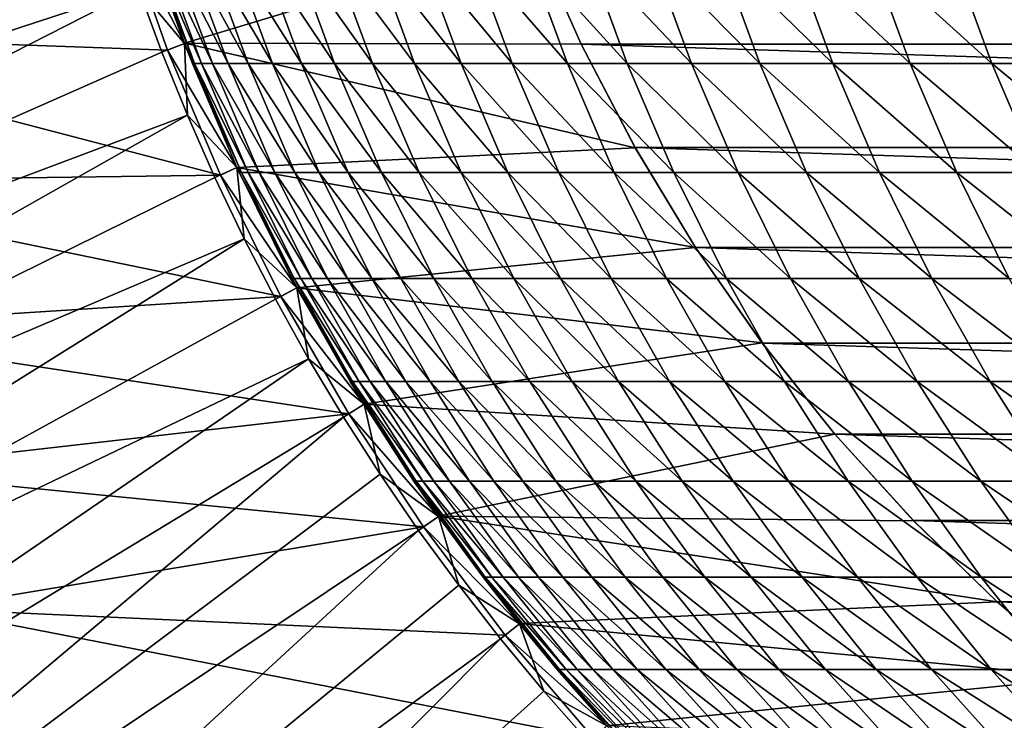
# Model space of a CAD drawing. Header units: metres. Extents: x -24 to 236, y -24 to 24.
# Tile 9 of 256: x -9.07 to -5.01, y -6.04 to -3.15. Entities that reach past the tile are written whole.
import ezdxf

# ---------------------------------------------------------------- set-up
doc = ezdxf.new("R2010")
doc.units = ezdxf.units.M
doc.layers.add('solid_10392024', color=7, linetype='CONTINUOUS')

msp = doc.modelspace()

# ---------------------------------------------------------------- linework, layer by layer
at = {"layer": 'solid_10392024'}
for points in [[(-8.8252, -2.219399, 9.4), (-13.758739, -3.083358, 4.4), (-13.568018, -3.836519, 4.4)], [(-8.75264, -2.490121, 9.4), (-8.8252, -2.219399, 9.4), (-13.568018, -3.836519, 4.4)], [(-8.75264, -2.490121, 9.4), (-13.568018, -3.836519, 4.4), (-13.33607, -4.578127, 4.4)], [(-8.671732, -2.758719, 9.4), (-8.75264, -2.490121, 9.4), (-13.33607, -4.578127, 4.4)], [(-8.647887, -2.751185), (-10.496452, -3.20536), (-10.668025, -2.577536)], [(-8.582698, -3.024443, 9.4), (-8.671732, -2.758719, 9.4), (-13.33607, -4.578127, 4.4)], [(-8.462241, -3.278084), (-10.496452, -3.20536), (-8.647887, -2.751185)], [(-8.392261, -3.251148, 0.009358), (-8.647909, -2.75114, 0.009358), (-8.576492, -2.72832, 0.009358)], [(-8.647909, -2.75114, 0.009358), (-8.462296, -3.277937, 0.009358), (-8.647887, -2.751185)], [(-8.392261, -3.251148, 0.009358), (-8.462296, -3.277937, 0.009358), (-8.647909, -2.75114, 0.009358)], [(-8.462296, -3.277937, 0.009358), (-8.462241, -3.278084), (-8.647887, -2.751185)], [(-8.392261, -3.251148, 9.4), (-8.576492, -2.72832, 9.4), (-8.582698, -3.024443, 9.4)], [(-8.576607, -2.727964), (-8.392534, -3.250433), (-8.576492, -2.72832, 0.009358)], [(-6.952072, -2.814016), (-8.392534, -3.250433), (-8.576607, -2.727964)], [(-8.576478, -2.728374, 57.5), (-8.576492, -2.72832, 9.4), (-8.392261, -3.251148, 9.4)], [(-8.392534, -3.250433), (-8.392261, -3.251148, 0.009358), (-8.576492, -2.72832, 0.009358)], [(-8.5281, -2.876024, 57.5), (-8.576478, -2.728374, 57.5), (-8.392261, -3.251148, 9.4)], [(-6.757118, -3.254424), (-8.392534, -3.250433), (-6.952072, -2.814016)], [(-6.757244, -3.254172, 0.009358), (-6.757118, -3.254424), (-6.952072, -2.814016)], [(-6.95188, -2.814492, 0.009358), (-6.757244, -3.254172, 0.009358), (-6.952072, -2.814016)], [(-6.95188, -2.814492, 0.009358), (6.95188, -2.814492, 0.009358), (6.757244, -3.254172, 0.009358)], [(-6.95188, -2.814492, 0.009358), (6.757244, -3.254172, 0.009358), (-6.757244, -3.254172, 0.009358)], [(-8.39225, -3.251175, 57.5), (-8.5281, -2.876024, 57.5), (-8.392261, -3.251148, 9.4)], [(-8.35053, -3.333961, 61.313538), (-8.51892, -2.876024, 61.31435), (-8.5281, -2.876024, 57.5)], [(-8.35053, -3.333961, 61.313538), (-8.5281, -2.876024, 57.5), (-8.39225, -3.251175, 57.5)], [(-8.323006, -3.333963, 65.126556), (-8.491391, -2.876026, 65.128174), (-8.51892, -2.876024, 61.31435)], [(-8.35053, -3.333961, 61.313538), (-8.323006, -3.333963, 65.126556), (-8.51892, -2.876024, 61.31435)], [(-8.277153, -3.333966, 68.938538), (-8.445528, -2.876028, 68.940971), (-8.491391, -2.876026, 65.128174)], [(-8.323006, -3.333963, 65.126556), (-8.277153, -3.333966, 68.938538), (-8.491391, -2.876026, 65.128174)], [(-8.212985, -3.333969, 72.74897), (-8.381347, -2.876031, 72.752213), (-8.445528, -2.876028, 68.940971)], [(-8.277153, -3.333966, 68.938538), (-8.212985, -3.333969, 72.74897), (-8.445528, -2.876028, 68.940971)], [(-8.130519, -3.333971, 76.557335), (-8.298863, -2.876032, 76.561378), (-8.381347, -2.876031, 72.752213)], [(-8.212985, -3.333969, 72.74897), (-8.130519, -3.333971, 76.557335), (-8.381347, -2.876031, 72.752213)], [(-8.02977, -3.333972, 80.363106), (-8.198092, -2.876033, 80.367966), (-8.298863, -2.876032, 76.561378)], [(-8.130519, -3.333971, 76.557335), (-8.02977, -3.333972, 80.363106), (-8.298863, -2.876032, 76.561378)], [(-7.910754, -3.333972, 84.165779), (-8.079051, -2.876034, 84.171455), (-8.198092, -2.876033, 80.367966)], [(-8.02977, -3.333972, 80.363106), (-7.910754, -3.333972, 84.165779), (-8.198092, -2.876033, 80.367966)], [(-7.773486, -3.333971, 87.964836), (-7.941754, -2.876033, 87.971321), (-8.079051, -2.876034, 84.171455)], [(-7.910754, -3.333972, 84.165779), (-7.773486, -3.333971, 87.964836), (-8.079051, -2.876034, 84.171455)], [(-7.617982, -3.333969, 91.75975), (-7.786216, -2.876031, 91.767059), (-7.941754, -2.876033, 87.971321)], [(-7.773486, -3.333971, 87.964836), (-7.617982, -3.333969, 91.75975), (-7.941754, -2.876033, 87.971321)], [(-7.444258, -3.333967, 95.550018), (-7.612454, -2.876029, 95.558144), (-7.786216, -2.876031, 91.767059)], [(-7.617982, -3.333969, 91.75975), (-7.444258, -3.333967, 95.550018), (-7.786216, -2.876031, 91.767059)], [(-7.252328, -3.333965, 99.335121), (-7.420484, -2.876027, 99.344063), (-7.612454, -2.876029, 95.558144)], [(-7.444258, -3.333967, 95.550018), (-7.252328, -3.333965, 99.335121), (-7.612454, -2.876029, 95.558144)], [(-7.04221, -3.333963, 103.11454), (-7.21032, -2.876025, 103.124298), (-7.420484, -2.876027, 99.344063)], [(-7.252328, -3.333965, 99.335121), (-7.04221, -3.333963, 103.11454), (-7.420484, -2.876027, 99.344063)], [(-6.813919, -3.333961, 106.887756), (-6.981978, -2.876024, 106.898338), (-7.21032, -2.876025, 103.124298)], [(-7.04221, -3.333963, 103.11454), (-6.813919, -3.333961, 106.887756), (-7.21032, -2.876025, 103.124298)], [(-6.567471, -3.333962, 110.654251), (-6.735476, -2.876025, 110.665657), (-6.981978, -2.876024, 106.898338)], [(-6.813919, -3.333961, 106.887756), (-6.567471, -3.333962, 110.654251), (-6.981978, -2.876024, 106.898338)], [(-6.302902, -3.333965, 114.413528), (-6.47085, -2.876027, 114.425758), (-6.735476, -2.876025, 110.665657)], [(-6.567471, -3.333962, 110.654251), (-6.302902, -3.333965, 114.413528), (-6.735476, -2.876025, 110.665657)], [(-6.020259, -3.333968, 118.165077), (-6.188144, -2.87603, 118.178139), (-6.47085, -2.876027, 114.425758)], [(-6.302902, -3.333965, 114.413528), (-6.020259, -3.333968, 118.165077), (-6.47085, -2.876027, 114.425758)], [(-5.719587, -3.333971, 121.908394), (-5.887406, -2.876032, 121.922295), (-6.188144, -2.87603, 118.178139)], [(-6.020259, -3.333968, 118.165077), (-5.719587, -3.333971, 121.908394), (-6.188144, -2.87603, 118.178139)], [(-5.400934, -3.333973, 125.642982), (-5.568681, -2.876034, 125.657715), (-5.887406, -2.876032, 121.922295)], [(-5.719587, -3.333971, 121.908394), (-5.400934, -3.333973, 125.642982), (-5.887406, -2.876032, 121.922295)], [(-5.064343, -3.333974, 129.368332), (-5.232015, -2.876035, 129.383911), (-5.568681, -2.876034, 125.657715)], [(-5.400934, -3.333973, 125.642982), (-5.064343, -3.333974, 129.368332), (-5.568681, -2.876034, 125.657715)], [(-4.709864, -3.333974, 133.083939), (-4.877455, -2.876035, 133.100357), (-5.232015, -2.876035, 129.383911)], [(-5.064343, -3.333974, 129.368332), (-4.709864, -3.333974, 133.083939), (-5.232015, -2.876035, 129.383911)], [(-8.582698, -3.024443, 9.4), (-13.33607, -4.578127, 4.4), (-13.063561, -5.305975, 4.4)], [(-8.485609, -3.286967, 9.4), (-8.582698, -3.024443, 9.4), (-13.063561, -5.305975, 4.4)], [(-8.392261, -3.251148, 9.4), (-8.582698, -3.024443, 9.4), (-8.485609, -3.286967, 9.4)], [(-8.24415, -3.793287), (-10.28826, -3.821255), (-10.496452, -3.20536)], [(-8.24415, -3.793287), (-10.496452, -3.20536), (-8.462241, -3.278084)], [(-8.380257, -3.546904, 9.4), (-8.485609, -3.286967, 9.4), (-13.063561, -5.305975, 4.4)], [(-8.392261, -3.251148, 9.4), (-8.485609, -3.286967, 9.4), (-8.380257, -3.546904, 9.4)], [(-8.176169, -3.761681, 0.009358), (-8.462296, -3.277937, 0.009358), (-8.392261, -3.251148, 0.009358)], [(-8.462296, -3.277937, 0.009358), (-8.244213, -3.793155, 0.009358), (-8.462241, -3.278084)], [(-8.176169, -3.761681, 0.009358), (-8.244213, -3.793155, 0.009358), (-8.462296, -3.277937, 0.009358)], [(-8.244213, -3.793155, 0.009358), (-8.24415, -3.793287), (-8.462241, -3.278084)], [(-8.392534, -3.250433), (-8.176141, -3.761739), (-8.392261, -3.251148, 0.009358)], [(-6.534535, -3.680988), (-8.176141, -3.761739), (-8.392534, -3.250433)], [(-6.534535, -3.680988), (-8.392534, -3.250433), (-6.757118, -3.254424)], [(-8.176169, -3.761681, 9.4), (-8.392261, -3.251148, 9.4), (-8.380257, -3.546904, 9.4)], [(-8.39225, -3.251175, 57.5), (-8.392261, -3.251148, 9.4), (-8.176169, -3.761681, 9.4)], [(-8.176141, -3.761739), (-8.176169, -3.761681, 0.009358), (-8.392261, -3.251148, 0.009358)], [(-8.359708, -3.333961, 57.5), (-8.39225, -3.251175, 57.5), (-8.176169, -3.761681, 9.4)], [(-8.359708, -3.333961, 57.5), (-8.35053, -3.333961, 61.313538), (-8.39225, -3.251175, 57.5)], [(-6.757244, -3.254172, 0.009358), (-6.534864, -3.68042, 0.009358), (-6.757118, -3.254424)], [(-6.757244, -3.254172, 0.009358), (6.757244, -3.254172, 0.009358), (6.534864, -3.68042, 0.009358)], [(-6.757244, -3.254172, 0.009358), (6.534864, -3.68042, 0.009358), (-6.534864, -3.68042, 0.009358)], [(-6.534864, -3.68042, 0.009358), (-6.534535, -3.680988), (-6.757118, -3.254424)], [(-8.176188, -3.761643, 57.5), (-8.359708, -3.333961, 57.5), (-8.176169, -3.761681, 9.4)], [(-8.15757, -3.7821, 61.312611), (-8.35053, -3.333961, 61.313538), (-8.359708, -3.333961, 57.5)], [(-8.15757, -3.7821, 61.312611), (-8.359708, -3.333961, 57.5), (-8.176188, -3.761643, 57.5)], [(-8.130053, -3.782102, 65.124702), (-8.323006, -3.333963, 65.126556), (-8.35053, -3.333961, 61.313538)], [(-8.15757, -3.7821, 61.312611), (-8.130053, -3.782102, 65.124702), (-8.35053, -3.333961, 61.313538)], [(-8.08421, -3.782105, 68.93576), (-8.277153, -3.333966, 68.938538), (-8.323006, -3.333963, 65.126556)], [(-8.130053, -3.782102, 65.124702), (-8.08421, -3.782105, 68.93576), (-8.323006, -3.333963, 65.126556)], [(-8.020059, -3.782108, 72.745262), (-8.212985, -3.333969, 72.74897), (-8.277153, -3.333966, 68.938538)], [(-8.08421, -3.782105, 68.93576), (-8.020059, -3.782108, 72.745262), (-8.277153, -3.333966, 68.938538)], [(-7.937613, -3.78211, 76.552689), (-8.130519, -3.333971, 76.557335), (-8.212985, -3.333969, 72.74897)], [(-8.020059, -3.782108, 72.745262), (-7.937613, -3.78211, 76.552689), (-8.212985, -3.333969, 72.74897)], [(-7.836888, -3.782112, 80.357536), (-8.02977, -3.333972, 80.363106), (-8.130519, -3.333971, 76.557335)], [(-7.937613, -3.78211, 76.552689), (-7.836888, -3.782112, 80.357536), (-8.130519, -3.333971, 76.557335)], [(-7.717901, -3.782112, 84.159279), (-7.910754, -3.333972, 84.165779), (-8.02977, -3.333972, 80.363106)], [(-7.836888, -3.782112, 80.357536), (-7.717901, -3.782112, 84.159279), (-8.02977, -3.333972, 80.363106)], [(-7.580667, -3.782111, 87.957397), (-7.773486, -3.333971, 87.964836), (-7.910754, -3.333972, 84.165779)], [(-7.717901, -3.782112, 84.159279), (-7.580667, -3.782111, 87.957397), (-7.910754, -3.333972, 84.165779)], [(-7.425201, -3.782109, 91.751381), (-7.617982, -3.333969, 91.75975), (-7.773486, -3.333971, 87.964836)], [(-7.580667, -3.782111, 87.957397), (-7.425201, -3.782109, 91.751381), (-7.773486, -3.333971, 87.964836)], [(-7.25152, -3.782106, 95.540718), (-7.444258, -3.333967, 95.550018), (-7.617982, -3.333969, 91.75975)], [(-7.425201, -3.782109, 91.751381), (-7.25152, -3.782106, 95.540718), (-7.617982, -3.333969, 91.75975)], [(-7.059639, -3.782104, 99.324875), (-7.252328, -3.333965, 99.335121), (-7.444258, -3.333967, 95.550018)], [(-7.25152, -3.782106, 95.540718), (-7.059639, -3.782104, 99.324875), (-7.444258, -3.333967, 95.550018)], [(-6.849573, -3.782101, 103.103355), (-7.04221, -3.333963, 103.11454), (-7.252328, -3.333965, 99.335121)], [(-7.059639, -3.782104, 99.324875), (-6.849573, -3.782101, 103.103355), (-7.252328, -3.333965, 99.335121)], [(-6.621338, -3.7821, 106.875626), (-6.813919, -3.333961, 106.887756), (-7.04221, -3.333963, 103.11454)], [(-6.849573, -3.782101, 103.103355), (-6.621338, -3.7821, 106.875626), (-7.04221, -3.333963, 103.11454)], [(-6.374952, -3.782101, 110.641182), (-6.567471, -3.333962, 110.654251), (-6.813919, -3.333961, 106.887756)], [(-6.621338, -3.7821, 106.875626), (-6.374952, -3.782101, 110.641182), (-6.813919, -3.333961, 106.887756)], [(-6.11045, -3.782104, 114.399506), (-6.302902, -3.333965, 114.413528), (-6.567471, -3.333962, 110.654251)], [(-6.374952, -3.782101, 110.641182), (-6.11045, -3.782104, 114.399506), (-6.567471, -3.333962, 110.654251)], [(-5.827878, -3.782107, 118.150108), (-6.020259, -3.333968, 118.165077), (-6.302902, -3.333965, 114.413528)], [(-6.11045, -3.782104, 114.399506), (-5.827878, -3.782107, 118.150108), (-6.302902, -3.333965, 114.413528)], [(-5.527283, -3.78211, 121.892471), (-5.719587, -3.333971, 121.908394), (-6.020259, -3.333968, 118.165077)], [(-5.827878, -3.782107, 118.150108), (-5.527283, -3.78211, 121.892471), (-6.020259, -3.333968, 118.165077)], [(-5.208711, -3.782113, 125.626099), (-5.400934, -3.333973, 125.642982), (-5.719587, -3.333971, 121.908394)], [(-5.527283, -3.78211, 121.892471), (-5.208711, -3.782113, 125.626099), (-5.719587, -3.333971, 121.908394)], [(-4.872208, -3.782115, 129.350494), (-5.064343, -3.333974, 129.368332), (-5.400934, -3.333973, 125.642982)], [(-5.208711, -3.782113, 125.626099), (-4.872208, -3.782115, 129.350494), (-5.400934, -3.333973, 125.642982)], [(-4.51782, -3.782114, 133.06514), (-4.709864, -3.333974, 133.083939), (-5.064343, -3.333974, 129.368332)], [(-4.872208, -3.782115, 129.350494), (-4.51782, -3.782114, 133.06514), (-5.064343, -3.333974, 129.368332)], [(-8.380257, -3.546904, 9.4), (-13.063561, -5.305975, 4.4), (-12.751386, -6.017655, 4.4)], [(-8.266925, -3.803605, 9.4), (-8.380257, -3.546904, 9.4), (-12.751386, -6.017655, 4.4)], [(-8.176169, -3.761681, 9.4), (-8.380257, -3.546904, 9.4), (-8.266925, -3.803605, 9.4)], [(-6.285716, -4.091456), (-8.176141, -3.761739), (-6.534535, -3.680988)], [(-6.534864, -3.68042, 0.009358), (-6.285651, -4.091516, 0.009358), (-6.534535, -3.680988)], [(-6.534864, -3.68042, 0.009358), (6.534864, -3.68042, 0.009358), (6.285651, -4.091516, 0.009358)], [(-6.534864, -3.68042, 0.009358), (6.285651, -4.091516, 0.009358), (-6.285651, -4.091516, 0.009358)], [(-6.285651, -4.091516, 0.009358), (-6.285716, -4.091456), (-6.534535, -3.680988)], [(-8.176169, -3.761681, 9.4), (-8.266925, -3.803605, 9.4), (-8.145937, -4.056316, 9.4)], [(-7.929081, -4.257888, 0.009358), (-8.244213, -3.793155, 0.009358), (-8.176169, -3.761681, 0.009358)], [(-8.176188, -3.761643, 57.5), (-8.176169, -3.761681, 9.4), (-7.929081, -4.257888, 9.4)], [(-8.166745, -3.782099, 57.5), (-8.176188, -3.761643, 57.5), (-7.929081, -4.257888, 9.4)], [(-8.166745, -3.782099, 57.5), (-8.15757, -3.7821, 61.312611), (-8.176188, -3.761643, 57.5)], [(-7.929081, -4.257888, 9.4), (-8.176169, -3.761681, 9.4), (-8.145937, -4.056316, 9.4)], [(-8.176141, -3.761739), (-7.929081, -4.257888, 0.009358), (-8.176169, -3.761681, 0.009358)], [(-8.176141, -3.761739), (-7.928689, -4.258594), (-7.929081, -4.257888, 0.009358)], [(-6.285716, -4.091456), (-7.928689, -4.258594), (-8.176141, -3.761739)], [(-8.145937, -4.056316, 9.4), (-8.266925, -3.803605, 9.4), (-12.751386, -6.017655, 4.4)], [(-7.995234, -4.293206), (-10.28826, -3.821255), (-8.24415, -3.793287)], [(-8.244213, -3.793155, 0.009358), (-7.995238, -4.293184, 0.009358), (-8.24415, -3.793287)], [(-7.929081, -4.257888, 0.009358), (-7.995238, -4.293184, 0.009358), (-8.244213, -3.793155, 0.009358)], [(-7.995238, -4.293184, 0.009358), (-7.995234, -4.293206), (-8.24415, -3.793287)], [(-7.949781, -4.219121, 57.5), (-8.166745, -3.782099, 57.5), (-7.929081, -4.257888, 9.4)], [(-7.940608, -4.219122, 61.311569), (-8.15757, -3.7821, 61.312611), (-8.166745, -3.782099, 57.5)], [(-7.940608, -4.219122, 61.311569), (-8.166745, -3.782099, 57.5), (-7.949781, -4.219121, 57.5)], [(-7.913098, -4.219125, 65.12262), (-8.130053, -3.782102, 65.124702), (-8.15757, -3.7821, 61.312611)], [(-7.940608, -4.219122, 61.311569), (-7.913098, -4.219125, 65.12262), (-8.15757, -3.7821, 61.312611)], [(-7.867269, -4.219128, 68.932632), (-8.08421, -3.782105, 68.93576), (-8.130053, -3.782102, 65.124702)], [(-7.913098, -4.219125, 65.12262), (-7.867269, -4.219128, 68.932632), (-8.130053, -3.782102, 65.124702)], [(-7.803134, -4.219131, 72.741089), (-8.020059, -3.782108, 72.745262), (-8.08421, -3.782105, 68.93576)], [(-7.867269, -4.219128, 68.932632), (-7.803134, -4.219131, 72.741089), (-8.08421, -3.782105, 68.93576)], [(-7.720711, -4.219134, 76.54747), (-7.937613, -3.78211, 76.552689), (-8.020059, -3.782108, 72.745262)], [(-7.803134, -4.219131, 72.741089), (-7.720711, -4.219134, 76.54747), (-8.020059, -3.782108, 72.745262)], [(-7.620014, -4.219136, 80.351273), (-7.836888, -3.782112, 80.357536), (-7.937613, -3.78211, 76.552689)], [(-7.720711, -4.219134, 76.54747), (-7.620014, -4.219136, 80.351273), (-7.937613, -3.78211, 76.552689)], [(-7.50106, -4.219136, 84.15197), (-7.717901, -3.782112, 84.159279), (-7.836888, -3.782112, 80.357536)], [(-7.620014, -4.219136, 80.351273), (-7.50106, -4.219136, 84.15197), (-7.836888, -3.782112, 80.357536)], [(-7.363863, -4.219135, 87.949036), (-7.580667, -3.782111, 87.957397), (-7.717901, -3.782112, 84.159279)], [(-7.50106, -4.219136, 84.15197), (-7.363863, -4.219135, 87.949036), (-7.717901, -3.782112, 84.159279)], [(-7.208441, -4.219132, 91.741974), (-7.425201, -3.782109, 91.751381), (-7.580667, -3.782111, 87.957397)], [(-7.363863, -4.219135, 87.949036), (-7.208441, -4.219132, 91.741974), (-7.580667, -3.782111, 87.957397)], [(-7.034808, -4.21913, 95.530251), (-7.25152, -3.782106, 95.540718), (-7.425201, -3.782109, 91.751381)], [(-7.208441, -4.219132, 91.741974), (-7.034808, -4.21913, 95.530251), (-7.425201, -3.782109, 91.751381)], [(-6.842979, -4.219127, 99.313362), (-7.059639, -3.782104, 99.324875), (-7.25152, -3.782106, 95.540718)], [(-7.034808, -4.21913, 95.530251), (-6.842979, -4.219127, 99.313362), (-7.25152, -3.782106, 95.540718)], [(-6.632973, -4.219124, 103.090782), (-6.849573, -3.782101, 103.103355), (-7.059639, -3.782104, 99.324875)], [(-6.842979, -4.219127, 99.313362), (-6.632973, -4.219124, 103.090782), (-7.059639, -3.782104, 99.324875)], [(-6.404802, -4.219123, 106.861992), (-6.621338, -3.7821, 106.875626), (-6.849573, -3.782101, 103.103355)], [(-6.632973, -4.219124, 103.090782), (-6.404802, -4.219123, 106.861992), (-6.849573, -3.782101, 103.103355)], [(-6.158485, -4.219124, 110.62648), (-6.374952, -3.782101, 110.641182), (-6.621338, -3.7821, 106.875626)], [(-6.404802, -4.219123, 106.861992), (-6.158485, -4.219124, 110.62648), (-6.621338, -3.7821, 106.875626)], [(-5.894059, -4.219127, 114.383743), (-6.11045, -3.782104, 114.399506), (-6.374952, -3.782101, 110.641182)], [(-6.158485, -4.219124, 110.62648), (-5.894059, -4.219127, 114.383743), (-6.374952, -3.782101, 110.641182)], [(-5.611567, -4.219131, 118.13327), (-5.827878, -3.782107, 118.150108), (-6.11045, -3.782104, 114.399506)], [(-5.894059, -4.219127, 114.383743), (-5.611567, -4.219131, 118.13327), (-6.11045, -3.782104, 114.399506)], [(-5.311059, -4.219134, 121.874565), (-5.527283, -3.78211, 121.892471), (-5.827878, -3.782107, 118.150108)], [(-5.611567, -4.219131, 118.13327), (-5.311059, -4.219134, 121.874565), (-5.827878, -3.782107, 118.150108)], [(-4.992578, -4.219137, 125.607117), (-5.208711, -3.782113, 125.626099), (-5.527283, -3.78211, 121.892471)], [(-5.311059, -4.219134, 121.874565), (-4.992578, -4.219137, 125.607117), (-5.527283, -3.78211, 121.892471)], [(-4.656173, -4.219139, 129.330429), (-4.872208, -3.782115, 129.350494), (-5.208711, -3.782113, 125.626099)], [(-4.992578, -4.219137, 125.607117), (-4.656173, -4.219139, 129.330429), (-5.208711, -3.782113, 125.626099)], [(-7.995234, -4.293206), (-10.043547, -4.424591), (-10.28826, -3.821255)], [(-8.145937, -4.056316, 9.4), (-12.751386, -6.017655, 4.4), (-12.400513, -6.710982, 4.4)], [(-8.017263, -4.305011, 9.4), (-8.145937, -4.056316, 9.4), (-12.400513, -6.710982, 4.4)], [(-7.929081, -4.257888, 9.4), (-8.145937, -4.056316, 9.4), (-8.017263, -4.305011, 9.4)], [(-6.011005, -4.485265), (-7.928689, -4.258594), (-6.285716, -4.091456)], [(-6.285651, -4.091516, 0.009358), (-6.011005, -4.485265), (-6.285716, -4.091456)], [(-6.285651, -4.091516, 0.009358), (-6.010619, -4.485798, 0.009358), (-6.011005, -4.485265)], [(-6.285651, -4.091516, 0.009358), (6.285651, -4.091516, 0.009358), (6.010619, -4.485798, 0.009358)], [(-6.285651, -4.091516, 0.009358), (6.010619, -4.485798, 0.009358), (-6.010619, -4.485798, 0.009358)], [(-7.92911, -4.257842, 57.5), (-7.949781, -4.219121, 57.5), (-7.929081, -4.257888, 9.4)], [(-7.700281, -4.643745, 61.310413), (-7.940608, -4.219122, 61.311569), (-7.949781, -4.219121, 57.5)], [(-7.700281, -4.643745, 61.310413), (-7.949781, -4.219121, 57.5), (-7.92911, -4.257842, 57.5)], [(-7.67278, -4.643748, 65.120308), (-7.913098, -4.219125, 65.12262), (-7.940608, -4.219122, 61.311569)], [(-7.700281, -4.643745, 61.310413), (-7.67278, -4.643748, 65.120308), (-7.940608, -4.219122, 61.311569)], [(-7.626964, -4.643752, 68.929161), (-7.867269, -4.219128, 68.932632), (-7.913098, -4.219125, 65.12262)], [(-7.67278, -4.643748, 65.120308), (-7.626964, -4.643752, 68.929161), (-7.913098, -4.219125, 65.12262)], [(-7.562849, -4.643755, 72.736465), (-7.803134, -4.219131, 72.741089), (-7.867269, -4.219128, 68.932632)], [(-7.626964, -4.643752, 68.929161), (-7.562849, -4.643755, 72.736465), (-7.867269, -4.219128, 68.932632)], [(-7.480451, -4.643758, 76.541695), (-7.720711, -4.219134, 76.54747), (-7.803134, -4.219131, 72.741089)], [(-7.562849, -4.643755, 72.736465), (-7.480451, -4.643758, 76.541695), (-7.803134, -4.219131, 72.741089)], [(-7.379785, -4.643759, 80.344337), (-7.620014, -4.219136, 80.351273), (-7.720711, -4.219134, 76.54747)], [(-7.480451, -4.643758, 76.541695), (-7.379785, -4.643759, 80.344337), (-7.720711, -4.219134, 76.54747)], [(-7.260866, -4.64376, 84.143867), (-7.50106, -4.219136, 84.15197), (-7.620014, -4.219136, 80.351273)], [(-7.379785, -4.643759, 80.344337), (-7.260866, -4.64376, 84.143867), (-7.620014, -4.219136, 80.351273)], [(-7.123712, -4.643758, 87.939781), (-7.363863, -4.219135, 87.949036), (-7.50106, -4.219136, 84.15197)], [(-7.260866, -4.64376, 84.143867), (-7.123712, -4.643758, 87.939781), (-7.50106, -4.219136, 84.15197)], [(-6.968337, -4.643756, 91.731552), (-7.208441, -4.219132, 91.741974), (-7.363863, -4.219135, 87.949036)], [(-7.123712, -4.643758, 87.939781), (-6.968337, -4.643756, 91.731552), (-7.363863, -4.219135, 87.949036)], [(-6.794758, -4.643753, 95.518661), (-7.034808, -4.21913, 95.530251), (-7.208441, -4.219132, 91.741974)], [(-6.968337, -4.643756, 91.731552), (-6.794758, -4.643753, 95.518661), (-7.208441, -4.219132, 91.741974)], [(-6.602989, -4.643749, 99.300606), (-6.842979, -4.219127, 99.313362), (-7.034808, -4.21913, 95.530251)], [(-6.794758, -4.643753, 95.518661), (-6.602989, -4.643749, 99.300606), (-7.034808, -4.21913, 95.530251)], [(-6.393047, -4.643746, 103.076851), (-6.632973, -4.219124, 103.090782), (-6.842979, -4.219127, 99.313362)], [(-6.602989, -4.643749, 99.300606), (-6.393047, -4.643746, 103.076851), (-6.842979, -4.219127, 99.313362)], [(-6.164948, -4.643745, 106.846886), (-6.404802, -4.219123, 106.861992), (-6.632973, -4.219124, 103.090782)], [(-6.393047, -4.643746, 103.076851), (-6.164948, -4.643745, 106.846886), (-6.632973, -4.219124, 103.090782)], [(-5.918708, -4.643746, 110.610207), (-6.158485, -4.219124, 110.62648), (-6.404802, -4.219123, 106.861992)], [(-6.164948, -4.643745, 106.846886), (-5.918708, -4.643746, 110.610207), (-6.404802, -4.219123, 106.861992)], [(-5.654365, -4.64375, 114.366287), (-5.894059, -4.219127, 114.383743), (-6.158485, -4.219124, 110.62648)], [(-5.918708, -4.643746, 110.610207), (-5.654365, -4.64375, 114.366287), (-6.158485, -4.219124, 110.62648)], [(-5.371963, -4.643754, 118.114632), (-5.611567, -4.219131, 118.13327), (-5.894059, -4.219127, 114.383743)], [(-5.654365, -4.64375, 114.366287), (-5.371963, -4.643754, 118.114632), (-5.894059, -4.219127, 114.383743)], [(-5.071548, -4.643758, 121.854729), (-5.311059, -4.219134, 121.874565), (-5.611567, -4.219131, 118.13327)], [(-5.371963, -4.643754, 118.114632), (-5.071548, -4.643758, 121.854729), (-5.611567, -4.219131, 118.13327)], [(-4.75317, -4.643761, 125.58609), (-4.992578, -4.219137, 125.607117), (-5.311059, -4.219134, 121.874565)], [(-5.071548, -4.643758, 121.854729), (-4.75317, -4.643761, 125.58609), (-5.311059, -4.219134, 121.874565)], [(-7.929081, -4.257888, 9.4), (-8.017263, -4.305011, 9.4), (-7.880742, -4.550074, 9.4)], [(-7.651936, -4.737908, 0.009358), (-7.995238, -4.293184, 0.009358), (-7.929081, -4.257888, 0.009358)], [(-7.92911, -4.257842, 57.5), (-7.929081, -4.257888, 9.4), (-7.651936, -4.737908, 9.4)], [(-7.709452, -4.643744, 57.5), (-7.92911, -4.257842, 57.5), (-7.651936, -4.737908, 9.4)], [(-7.709452, -4.643744, 57.5), (-7.700281, -4.643745, 61.310413), (-7.92911, -4.257842, 57.5)], [(-7.651936, -4.737908, 9.4), (-7.929081, -4.257888, 9.4), (-7.880742, -4.550074, 9.4)], [(-7.928689, -4.258594), (-7.651936, -4.737908, 0.009358), (-7.929081, -4.257888, 0.009358)], [(-7.928689, -4.258594), (-7.651857, -4.738067), (-7.651936, -4.737908, 0.009358)], [(-6.011005, -4.485265), (-7.651857, -4.738067), (-7.928689, -4.258594)], [(-7.715642, -4.777472), (-10.043547, -4.424591), (-7.995234, -4.293206)], [(-7.995238, -4.293184, 0.009358), (-7.715516, -4.77766, 0.009358), (-7.995234, -4.293206)], [(-7.651936, -4.737908, 0.009358), (-7.715516, -4.77766, 0.009358), (-7.995238, -4.293184, 0.009358)], [(-7.715516, -4.77766, 0.009358), (-7.715642, -4.777472), (-7.995234, -4.293206)], [(-7.880742, -4.550074, 9.4), (-8.017263, -4.305011, 9.4), (-12.400513, -6.710982, 4.4)], [(-7.715642, -4.777472), (-9.76402, -5.01141), (-10.043547, -4.424591)], [(-5.710964, -4.86156), (-7.651857, -4.738067), (-6.011005, -4.485265)], [(-6.010619, -4.485798, 0.009358), (-5.710964, -4.86156), (-6.011005, -4.485265)], [(-6.010619, -4.485798, 0.009358), (-5.710878, -4.86167, 0.009358), (-5.710964, -4.86156)], [(-6.010619, -4.485798, 0.009358), (6.010619, -4.485798, 0.009358), (5.710878, -4.86167, 0.009358)], [(-6.010619, -4.485798, 0.009358), (5.710878, -4.86167, 0.009358), (-5.710878, -4.86167, 0.009358)], [(-7.880742, -4.550074, 9.4), (-12.400513, -6.710982, 4.4), (-12.012019, -7.383861, 4.4)], [(-7.736771, -4.790822, 9.4), (-7.880742, -4.550074, 9.4), (-12.012019, -7.383861, 4.4)], [(-7.651936, -4.737908, 9.4), (-7.880742, -4.550074, 9.4), (-7.736771, -4.790822, 9.4)], [(-7.651954, -4.737889, 57.5), (-7.709452, -4.643744, 57.5), (-7.651936, -4.737908, 9.4)], [(-7.437297, -5.054719, 61.309151), (-7.700281, -4.643745, 61.310413), (-7.709452, -4.643744, 57.5)], [(-7.437297, -5.054719, 61.309151), (-7.709452, -4.643744, 57.5), (-7.651954, -4.737889, 57.5)], [(-7.409804, -5.054722, 65.117783), (-7.67278, -4.643748, 65.120308), (-7.700281, -4.643745, 61.310413)], [(-7.437297, -5.054719, 61.309151), (-7.409804, -5.054722, 65.117783), (-7.700281, -4.643745, 61.310413)], [(-7.364004, -5.054726, 68.925369), (-7.626964, -4.643752, 68.929161), (-7.67278, -4.643748, 65.120308)], [(-7.409804, -5.054722, 65.117783), (-7.364004, -5.054726, 68.925369), (-7.67278, -4.643748, 65.120308)], [(-7.29991, -5.05473, 72.731407), (-7.562849, -4.643755, 72.736465), (-7.626964, -4.643752, 68.929161)], [(-7.364004, -5.054726, 68.925369), (-7.29991, -5.05473, 72.731407), (-7.626964, -4.643752, 68.929161)], [(-7.217539, -5.054733, 76.53537), (-7.480451, -4.643758, 76.541695), (-7.562849, -4.643755, 72.736465)], [(-7.29991, -5.05473, 72.731407), (-7.217539, -5.054733, 76.53537), (-7.562849, -4.643755, 72.736465)], [(-7.116906, -5.054735, 80.336739), (-7.379785, -4.643759, 80.344337), (-7.480451, -4.643758, 76.541695)], [(-7.217539, -5.054733, 76.53537), (-7.116906, -5.054735, 80.336739), (-7.480451, -4.643758, 76.541695)], [(-6.998028, -5.054735, 84.13501), (-7.260866, -4.64376, 84.143867), (-7.379785, -4.643759, 80.344337)], [(-7.116906, -5.054735, 80.336739), (-6.998028, -5.054735, 84.13501), (-7.379785, -4.643759, 80.344337)], [(-6.860919, -5.054734, 87.929649), (-7.123712, -4.643758, 87.939781), (-7.260866, -4.64376, 84.143867)], [(-6.998028, -5.054735, 84.13501), (-6.860919, -5.054734, 87.929649), (-7.260866, -4.64376, 84.143867)], [(-6.705597, -5.054731, 91.720146), (-6.968337, -4.643756, 91.731552), (-7.123712, -4.643758, 87.939781)], [(-6.860919, -5.054734, 87.929649), (-6.705597, -5.054731, 91.720146), (-7.123712, -4.643758, 87.939781)], [(-6.532076, -5.054728, 95.505981), (-6.794758, -4.643753, 95.518661), (-6.968337, -4.643756, 91.731552)], [(-6.705597, -5.054731, 91.720146), (-6.532076, -5.054728, 95.505981), (-6.968337, -4.643756, 91.731552)], [(-6.340372, -5.054724, 99.286644), (-6.602989, -4.643749, 99.300606), (-6.794758, -4.643753, 95.518661)], [(-6.532076, -5.054728, 95.505981), (-6.340372, -5.054724, 99.286644), (-6.794758, -4.643753, 95.518661)], [(-6.130502, -5.054721, 103.061607), (-6.393047, -4.643746, 103.076851), (-6.602989, -4.643749, 99.300606)], [(-6.340372, -5.054724, 99.286644), (-6.130502, -5.054721, 103.061607), (-6.602989, -4.643749, 99.300606)], [(-5.90248, -5.054719, 106.83036), (-6.164948, -4.643745, 106.846886), (-6.393047, -4.643746, 103.076851)], [(-6.130502, -5.054721, 103.061607), (-5.90248, -5.054719, 106.83036), (-6.393047, -4.643746, 103.076851)], [(-5.656325, -5.054721, 110.592392), (-5.918708, -4.643746, 110.610207), (-6.164948, -4.643745, 106.846886)], [(-5.90248, -5.054719, 106.83036), (-5.656325, -5.054721, 110.592392), (-6.164948, -4.643745, 106.846886)], [(-5.392072, -5.054725, 114.347176), (-5.654365, -4.64375, 114.366287), (-5.918708, -4.643746, 110.610207)], [(-5.656325, -5.054721, 110.592392), (-5.392072, -5.054725, 114.347176), (-5.918708, -4.643746, 110.610207)], [(-5.109767, -5.054729, 118.094223), (-5.371963, -4.643754, 118.114632), (-5.654365, -4.64375, 114.366287)], [(-5.392072, -5.054725, 114.347176), (-5.109767, -5.054729, 118.094223), (-5.654365, -4.64375, 114.366287)], [(-4.809458, -5.054733, 121.833031), (-5.071548, -4.643758, 121.854729), (-5.371963, -4.643754, 118.114632)], [(-5.109767, -5.054729, 118.094223), (-4.809458, -5.054733, 121.833031), (-5.371963, -4.643754, 118.114632)], [(-4.49119, -5.054737, 125.56308), (-4.75317, -4.643761, 125.58609), (-5.071548, -4.643758, 121.854729)], [(-4.809458, -5.054733, 121.833031), (-4.49119, -5.054737, 125.56308), (-5.071548, -4.643758, 121.854729)], [(-7.651936, -4.737908, 9.4), (-7.736771, -4.790822, 9.4), (-7.585749, -5.026571, 9.4)], [(-7.345779, -5.199945, 0.009358), (-7.715516, -4.77766, 0.009358), (-7.651936, -4.737908, 0.009358)], [(-7.651954, -4.737889, 57.5), (-7.651936, -4.737908, 9.4), (-7.345779, -5.199945, 9.4)], [(-7.446464, -5.054718, 57.5), (-7.651954, -4.737889, 57.5), (-7.345779, -5.199945, 9.4)], [(-7.446464, -5.054718, 57.5), (-7.437297, -5.054719, 61.309151), (-7.651954, -4.737889, 57.5)], [(-7.345779, -5.199945, 9.4), (-7.651936, -4.737908, 9.4), (-7.585749, -5.026571, 9.4)], [(-7.346153, -5.19942), (-7.345779, -5.199945, 0.009358), (-7.651936, -4.737908, 0.009358)], [(-7.651857, -4.738067), (-7.346153, -5.19942), (-7.651936, -4.737908, 0.009358)], [(-5.710964, -4.86156), (-7.346153, -5.19942), (-7.651857, -4.738067)], [(-7.407158, -5.243), (-9.76402, -5.01141), (-7.715642, -4.777472)], [(-7.715516, -4.77766, 0.009358), (-7.407158, -5.243), (-7.715642, -4.777472)], [(-7.715516, -4.77766, 0.009358), (-7.407032, -5.243192, 0.009358), (-7.407158, -5.243)], [(-7.345779, -5.199945, 0.009358), (-7.407032, -5.243192, 0.009358), (-7.715516, -4.77766, 0.009358)], [(-7.736771, -4.790822, 9.4), (-12.012019, -7.383861, 4.4), (-11.587092, -8.034258, 4.4)], [(-7.585749, -5.026571, 9.4), (-7.736771, -4.790822, 9.4), (-11.587092, -8.034258, 4.4)], [(-5.387224, -5.218031), (-7.346153, -5.19942), (-5.710964, -4.86156)], [(-5.387634, -5.217605, 0.009358), (-5.387224, -5.218031), (-5.710964, -4.86156)], [(-5.710878, -4.86167, 0.009358), (-5.387634, -5.217605, 0.009358), (-5.710964, -4.86156)], [(-5.710878, -4.86167, 0.009358), (5.710878, -4.86167, 0.009358), (5.387634, -5.217605, 0.009358)], [(-5.710878, -4.86167, 0.009358), (5.387634, -5.217605, 0.009358), (-5.387634, -5.217605, 0.009358)], [(-7.427437, -5.257637, 9.4), (-7.585749, -5.026571, 9.4), (-11.587092, -8.034258, 4.4)], [(-7.407158, -5.243), (-9.449837, -5.581293), (-9.76402, -5.01141)], [(-7.345779, -5.199945, 9.4), (-7.585749, -5.026571, 9.4), (-7.427437, -5.257637, 9.4)], [(-7.345772, -5.199965, 57.5), (-7.446464, -5.054718, 57.5), (-7.345779, -5.199945, 9.4)], [(-7.152427, -5.450838, 61.307781), (-7.437297, -5.054719, 61.309151), (-7.446464, -5.054718, 57.5)], [(-7.152427, -5.450838, 61.307781), (-7.446464, -5.054718, 57.5), (-7.345772, -5.199965, 57.5)], [(-7.124945, -5.450841, 65.115044), (-7.409804, -5.054722, 65.117783), (-7.437297, -5.054719, 61.309151)], [(-7.152427, -5.450838, 61.307781), (-7.124945, -5.450841, 65.115044), (-7.437297, -5.054719, 61.309151)], [(-7.07916, -5.450845, 68.921265), (-7.364004, -5.054726, 68.925369), (-7.409804, -5.054722, 65.117783)], [(-7.124945, -5.450841, 65.115044), (-7.07916, -5.450845, 68.921265), (-7.409804, -5.054722, 65.117783)], [(-7.015089, -5.450849, 72.725929), (-7.29991, -5.05473, 72.731407), (-7.364004, -5.054726, 68.925369)], [(-7.07916, -5.450845, 68.921265), (-7.015089, -5.450849, 72.725929), (-7.364004, -5.054726, 68.925369)], [(-6.932747, -5.450852, 76.528519), (-7.217539, -5.054733, 76.53537), (-7.29991, -5.05473, 72.731407)], [(-7.015089, -5.450849, 72.725929), (-6.932747, -5.450852, 76.528519), (-7.29991, -5.05473, 72.731407)], [(-6.832151, -5.450854, 80.328514), (-7.116906, -5.054735, 80.336739), (-7.217539, -5.054733, 76.53537)], [(-6.932747, -5.450852, 76.528519), (-6.832151, -5.450854, 80.328514), (-7.217539, -5.054733, 76.53537)], [(-6.713316, -5.450855, 84.125404), (-6.998028, -5.054735, 84.13501), (-7.116906, -5.054735, 80.336739)], [(-6.832151, -5.450854, 80.328514), (-6.713316, -5.450855, 84.125404), (-7.116906, -5.054735, 80.336739)], [(-6.576257, -5.450853, 87.918671), (-6.860919, -5.054734, 87.929649), (-6.998028, -5.054735, 84.13501)], [(-6.713316, -5.450855, 84.125404), (-6.576257, -5.450853, 87.918671), (-6.998028, -5.054735, 84.13501)], [(-6.420991, -5.45085, 91.707787), (-6.705597, -5.054731, 91.720146), (-6.860919, -5.054734, 87.929649)], [(-6.576257, -5.450853, 87.918671), (-6.420991, -5.45085, 91.707787), (-6.860919, -5.054734, 87.929649)], [(-6.247534, -5.450847, 95.492241), (-6.532076, -5.054728, 95.505981), (-6.705597, -5.054731, 91.720146)], [(-6.420991, -5.45085, 91.707787), (-6.247534, -5.450847, 95.492241), (-6.705597, -5.054731, 91.720146)], [(-6.055901, -5.450843, 99.271523), (-6.340372, -5.054724, 99.286644), (-6.532076, -5.054728, 95.505981)], [(-6.247534, -5.450847, 95.492241), (-6.055901, -5.450843, 99.271523), (-6.532076, -5.054728, 95.505981)], [(-5.846107, -5.45084, 103.045097), (-6.130502, -5.054721, 103.061607), (-6.340372, -5.054724, 99.286644)], [(-6.055901, -5.450843, 99.271523), (-5.846107, -5.45084, 103.045097), (-6.340372, -5.054724, 99.286644)], [(-5.61817, -5.450838, 106.812462), (-5.90248, -5.054719, 106.83036), (-6.130502, -5.054721, 103.061607)], [(-5.846107, -5.45084, 103.045097), (-5.61817, -5.450838, 106.812462), (-6.130502, -5.054721, 103.061607)], [(-5.372106, -5.450839, 110.57309), (-5.656325, -5.054721, 110.592392), (-5.90248, -5.054719, 106.83036)], [(-5.61817, -5.450838, 106.812462), (-5.372106, -5.450839, 110.57309), (-5.90248, -5.054719, 106.83036)], [(-5.107951, -5.450843, 114.326477), (-5.392072, -5.054725, 114.347176), (-5.656325, -5.054721, 110.592392)], [(-5.372106, -5.450839, 110.57309), (-5.107951, -5.450843, 114.326477), (-5.656325, -5.054721, 110.592392)], [(-4.825752, -5.450848, 118.072128), (-5.109767, -5.054729, 118.094223), (-5.392072, -5.054725, 114.347176)], [(-5.107951, -5.450843, 114.326477), (-4.825752, -5.450848, 118.072128), (-5.392072, -5.054725, 114.347176)], [(-4.525556, -5.450853, 121.809517), (-4.809458, -5.054733, 121.833031), (-5.109767, -5.054729, 118.094223)], [(-4.825752, -5.450848, 118.072128), (-4.525556, -5.450853, 121.809517), (-5.109767, -5.054729, 118.094223)], [(-7.345779, -5.199945, 9.4), (-7.427437, -5.257637, 9.4), (-7.261862, -5.484042, 9.4)], [(-7.011755, -5.642271, 0.009358), (-7.407032, -5.243192, 0.009358), (-7.345779, -5.199945, 0.009358)], [(-7.346153, -5.19942), (-7.012092, -5.641836), (-7.345779, -5.199945, 0.009358)], [(-5.041939, -5.55237), (-7.012092, -5.641836), (-7.346153, -5.19942)], [(-5.041939, -5.55237), (-7.346153, -5.19942), (-5.387224, -5.218031)], [(-7.011755, -5.642271, 9.4), (-7.345779, -5.199945, 9.4), (-7.261862, -5.484042, 9.4)], [(-7.345772, -5.199965, 57.5), (-7.345779, -5.199945, 9.4), (-7.011755, -5.642271, 9.4)], [(-7.012092, -5.641836), (-7.011755, -5.642271, 0.009358), (-7.345779, -5.199945, 0.009358)], [(-7.161591, -5.450836, 57.5), (-7.345772, -5.199965, 57.5), (-7.011755, -5.642271, 9.4)], [(-7.161591, -5.450836, 57.5), (-7.152427, -5.450838, 61.307781), (-7.345772, -5.199965, 57.5)], [(-5.387634, -5.217605, 0.009358), (-5.042222, -5.552115, 0.009358), (-5.387224, -5.218031)], [(-5.387634, -5.217605, 0.009358), (5.387634, -5.217605, 0.009358), (5.042222, -5.552115, 0.009358)], [(-5.387634, -5.217605, 0.009358), (5.042222, -5.552115, 0.009358), (-5.042222, -5.552115, 0.009358)], [(-5.042222, -5.552115, 0.009358), (-5.041939, -5.55237), (-5.387224, -5.218031)], [(-7.427437, -5.257637, 9.4), (-11.587092, -8.034258, 4.4), (-11.126958, -8.660301, 4.4)], [(-7.261862, -5.484042, 9.4), (-7.427437, -5.257637, 9.4), (-11.126958, -8.660301, 4.4)], [(-7.070024, -5.689474), (-9.449837, -5.581293), (-7.407158, -5.243)], [(-7.070014, -5.689491, 0.009358), (-7.070024, -5.689474), (-7.407158, -5.243)], [(-7.407032, -5.243192, 0.009358), (-7.070014, -5.689491, 0.009358), (-7.407158, -5.243)], [(-7.011755, -5.642271, 0.009358), (-7.070014, -5.689491, 0.009358), (-7.407032, -5.243192, 0.009358)], [(-7.011725, -5.642314, 57.5), (-7.161591, -5.450836, 57.5), (-7.011755, -5.642271, 9.4)], [(-6.846509, -5.830935, 61.306313), (-7.152427, -5.450838, 61.307781), (-7.161591, -5.450836, 57.5)], [(-6.846509, -5.830935, 61.306313), (-7.161591, -5.450836, 57.5), (-7.011725, -5.642314, 57.5)], [(-6.819037, -5.830939, 65.112099), (-7.124945, -5.450841, 65.115044), (-7.152427, -5.450838, 61.307781)], [(-6.846509, -5.830935, 61.306313), (-6.819037, -5.830939, 65.112099), (-7.152427, -5.450838, 61.307781)], [(-6.77327, -5.830944, 68.916855), (-7.07916, -5.450845, 68.921265), (-7.124945, -5.450841, 65.115044)], [(-6.819037, -5.830939, 65.112099), (-6.77327, -5.830944, 68.916855), (-7.124945, -5.450841, 65.115044)], [(-6.709224, -5.830948, 72.720047), (-7.015089, -5.450849, 72.725929), (-7.07916, -5.450845, 68.921265)], [(-6.77327, -5.830944, 68.916855), (-6.709224, -5.830948, 72.720047), (-7.07916, -5.450845, 68.921265)], [(-6.626915, -5.830952, 76.521164), (-6.932747, -5.450852, 76.528519), (-7.015089, -5.450849, 72.725929)], [(-6.709224, -5.830948, 72.720047), (-6.626915, -5.830952, 76.521164), (-7.015089, -5.450849, 72.725929)], [(-6.526357, -5.830954, 80.319687), (-6.832151, -5.450854, 80.328514), (-6.932747, -5.450852, 76.528519)], [(-6.626915, -5.830952, 76.521164), (-6.526357, -5.830954, 80.319687), (-6.932747, -5.450852, 76.528519)], [(-6.407568, -5.830954, 84.115097), (-6.713316, -5.450855, 84.125404), (-6.832151, -5.450854, 80.328514)], [(-6.526357, -5.830954, 80.319687), (-6.407568, -5.830954, 84.115097), (-6.832151, -5.450854, 80.328514)], [(-6.270563, -5.830953, 87.906883), (-6.576257, -5.450853, 87.918671), (-6.713316, -5.450855, 84.125404)], [(-6.407568, -5.830954, 84.115097), (-6.270563, -5.830953, 87.906883), (-6.713316, -5.450855, 84.125404)], [(-6.115357, -5.83095, 91.694519), (-6.420991, -5.45085, 91.707787), (-6.576257, -5.450853, 87.918671)], [(-6.270563, -5.830953, 87.906883), (-6.115357, -5.83095, 91.694519), (-6.576257, -5.450853, 87.918671)], [(-5.941968, -5.830945, 95.477493), (-6.247534, -5.450847, 95.492241), (-6.420991, -5.45085, 91.707787)], [(-6.115357, -5.83095, 91.694519), (-5.941968, -5.830945, 95.477493), (-6.420991, -5.45085, 91.707787)], [(-5.750411, -5.830941, 99.25528), (-6.055901, -5.450843, 99.271523), (-6.247534, -5.450847, 95.492241)], [(-5.941968, -5.830945, 95.477493), (-5.750411, -5.830941, 99.25528), (-6.247534, -5.450847, 95.492241)], [(-5.5407, -5.830938, 103.027367), (-5.846107, -5.45084, 103.045097), (-6.055901, -5.450843, 99.271523)], [(-5.750411, -5.830941, 99.25528), (-5.5407, -5.830938, 103.027367), (-6.055901, -5.450843, 99.271523)], [(-5.312853, -5.830936, 106.793236), (-5.61817, -5.450838, 106.812462), (-5.846107, -5.45084, 103.045097)], [(-5.5407, -5.830938, 103.027367), (-5.312853, -5.830936, 106.793236), (-5.846107, -5.45084, 103.045097)], [(-5.066887, -5.830937, 110.552368), (-5.372106, -5.450839, 110.57309), (-5.61817, -5.450838, 106.812462)], [(-5.312853, -5.830936, 106.793236), (-5.066887, -5.830937, 110.552368), (-5.61817, -5.450838, 106.812462)], [(-4.802838, -5.830942, 114.304253), (-5.107951, -5.450843, 114.326477), (-5.372106, -5.450839, 110.57309)], [(-5.066887, -5.830937, 110.552368), (-4.802838, -5.830942, 114.304253), (-5.372106, -5.450839, 110.57309)], [(-4.520753, -5.830947, 118.048393), (-4.825752, -5.450848, 118.072128), (-5.107951, -5.450843, 114.326477)], [(-4.802838, -5.830942, 114.304253), (-4.520753, -5.830947, 118.048393), (-5.107951, -5.450843, 114.326477)], [(-7.08949, -5.705165, 9.4), (-7.261862, -5.484042, 9.4), (-11.126958, -8.660301, 4.4)], [(-7.011755, -5.642271, 9.4), (-7.261862, -5.484042, 9.4), (-7.08949, -5.705165, 9.4)], [(-4.676545, -5.863454), (-7.012092, -5.641836), (-5.041939, -5.55237)], [(-5.042222, -5.552115, 0.009358), (-4.676133, -5.863764, 0.009358), (-5.041939, -5.55237)], [(-5.042222, -5.552115, 0.009358), (5.042222, -5.552115, 0.009358), (4.676133, -5.863764, 0.009358)], [(-5.042222, -5.552115, 0.009358), (4.676133, -5.863764, 0.009358), (-4.676133, -5.863764, 0.009358)], [(-4.676133, -5.863764, 0.009358), (-4.676545, -5.863454), (-5.041939, -5.55237)], [(-6.70654, -6.113698), (-9.102909, -6.130829), (-9.449837, -5.581293)], [(-6.70654, -6.113698), (-9.449837, -5.581293), (-7.070024, -5.689474)], [(-7.012092, -5.641836), (-6.650875, -6.063485), (-7.011755, -5.642271, 0.009358)], [(-4.676545, -5.863454), (-6.650875, -6.063485), (-7.012092, -5.641836)], [(-7.011755, -5.642271, 9.4), (-7.08949, -5.705165, 9.4), (-6.910719, -5.920464, 9.4)], [(-6.651111, -6.063226, 0.009358), (-7.070014, -5.689491, 0.009358), (-7.011755, -5.642271, 0.009358)], [(-6.651111, -6.063226, 9.4), (-7.011755, -5.642271, 9.4), (-6.910719, -5.920464, 9.4)], [(-7.011725, -5.642314, 57.5), (-7.011755, -5.642271, 9.4), (-6.651111, -6.063226, 9.4)], [(-6.650875, -6.063485), (-6.651111, -6.063226, 0.009358), (-7.011755, -5.642271, 0.009358)], [(-6.85567, -5.830934, 57.5), (-7.011725, -5.642314, 57.5), (-6.651111, -6.063226, 9.4)], [(-6.85567, -5.830934, 57.5), (-6.846509, -5.830935, 61.306313), (-7.011725, -5.642314, 57.5)], [(-7.08949, -5.705165, 9.4), (-11.126958, -8.660301, 4.4), (-10.633006, -9.260086, 4.4)], [(-6.910719, -5.920464, 9.4), (-7.08949, -5.705165, 9.4), (-10.633006, -9.260086, 4.4)], [(-6.706654, -6.11358, 0.009358), (-6.70654, -6.113698), (-7.070024, -5.689474)], [(-7.070014, -5.689491, 0.009358), (-6.706654, -6.11358, 0.009358), (-7.070024, -5.689474)], [(-6.651111, -6.063226, 0.009358), (-6.706654, -6.11358, 0.009358), (-7.070014, -5.689491, 0.009358)], [(-6.65108, -6.063261, 57.5), (-6.85567, -5.830934, 57.5), (-6.651111, -6.063226, 9.4)], [(-6.520442, -6.193896, 61.304745), (-6.846509, -5.830935, 61.306313), (-6.85567, -5.830934, 57.5)], [(-6.520442, -6.193896, 61.304745), (-6.85567, -5.830934, 57.5), (-6.65108, -6.063261, 57.5)], [(-6.492982, -6.1939, 65.108963), (-6.819037, -5.830939, 65.112099), (-6.846509, -5.830935, 61.306313)], [(-6.520442, -6.193896, 61.304745), (-6.492982, -6.1939, 65.108963), (-6.846509, -5.830935, 61.306313)], [(-6.447234, -6.193905, 68.912148), (-6.77327, -5.830944, 68.916855), (-6.819037, -5.830939, 65.112099)], [(-6.492982, -6.1939, 65.108963), (-6.447234, -6.193905, 68.912148), (-6.819037, -5.830939, 65.112099)], [(-6.383214, -6.19391, 72.713776), (-6.709224, -5.830948, 72.720047), (-6.77327, -5.830944, 68.916855)], [(-6.447234, -6.193905, 68.912148), (-6.383214, -6.19391, 72.713776), (-6.77327, -5.830944, 68.916855)], [(-6.300938, -6.193913, 76.513321), (-6.626915, -5.830952, 76.521164), (-6.709224, -5.830948, 72.720047)], [(-6.383214, -6.19391, 72.713776), (-6.300938, -6.193913, 76.513321), (-6.709224, -5.830948, 72.720047)], [(-6.200422, -6.193915, 80.310272), (-6.526357, -5.830954, 80.319687), (-6.626915, -5.830952, 76.521164)], [(-6.300938, -6.193913, 76.513321), (-6.200422, -6.193915, 80.310272), (-6.626915, -5.830952, 76.521164)], [(-6.081682, -6.193916, 84.104111), (-6.407568, -5.830954, 84.115097), (-6.526357, -5.830954, 80.319687)], [(-6.200422, -6.193915, 80.310272), (-6.081682, -6.193916, 84.104111), (-6.526357, -5.830954, 80.319687)], [(-5.944734, -6.193914, 87.894318), (-6.270563, -5.830953, 87.906883), (-6.407568, -5.830954, 84.115097)], [(-6.081682, -6.193916, 84.104111), (-5.944734, -6.193914, 87.894318), (-6.407568, -5.830954, 84.115097)], [(-5.789594, -6.193911, 91.680374), (-6.115357, -5.83095, 91.694519), (-6.270563, -5.830953, 87.906883)], [(-5.944734, -6.193914, 87.894318), (-5.789594, -6.193911, 91.680374), (-6.270563, -5.830953, 87.906883)], [(-5.616277, -6.193907, 95.461769), (-5.941968, -5.830945, 95.477493), (-6.115357, -5.83095, 91.694519)], [(-5.789594, -6.193911, 91.680374), (-5.616277, -6.193907, 95.461769), (-6.115357, -5.83095, 91.694519)], [(-5.424799, -6.193902, 99.237968), (-5.750411, -5.830941, 99.25528), (-5.941968, -5.830945, 95.477493)], [(-5.616277, -6.193907, 95.461769), (-5.424799, -6.193902, 99.237968), (-5.941968, -5.830945, 95.477493)], [(-5.215178, -6.193899, 103.008469), (-5.5407, -5.830938, 103.027367), (-5.750411, -5.830941, 99.25528)], [(-5.424799, -6.193902, 99.237968), (-5.215178, -6.193899, 103.008469), (-5.750411, -5.830941, 99.25528)], [(-4.987427, -6.193897, 106.772743), (-5.312853, -5.830936, 106.793236), (-5.5407, -5.830938, 103.027367)], [(-5.215178, -6.193899, 103.008469), (-4.987427, -6.193897, 106.772743), (-5.5407, -5.830938, 103.027367)], [(-4.741566, -6.193898, 110.530281), (-5.066887, -5.830937, 110.552368), (-5.312853, -5.830936, 106.793236)], [(-4.987427, -6.193897, 106.772743), (-4.741566, -6.193898, 110.530281), (-5.312853, -5.830936, 106.793236)], [(-4.477629, -6.193902, 114.280563), (-4.802838, -5.830942, 114.304253), (-5.066887, -5.830937, 110.552368)], [(-4.741566, -6.193898, 110.530281), (-4.477629, -6.193902, 114.280563), (-5.066887, -5.830937, 110.552368)], [(-4.291213, -6.151036), (-6.650875, -6.063485), (-4.676545, -5.863454)], [(-6.725129, -6.130422, 9.4), (-6.910719, -5.920464, 9.4), (-10.633006, -9.260086, 4.4)], [(-6.651111, -6.063226, 9.4), (-6.910719, -5.920464, 9.4), (-6.725129, -6.130422, 9.4)]]:
    msp.add_3dface(points, dxfattribs=at)

doc.saveas('drawing.dxf')
